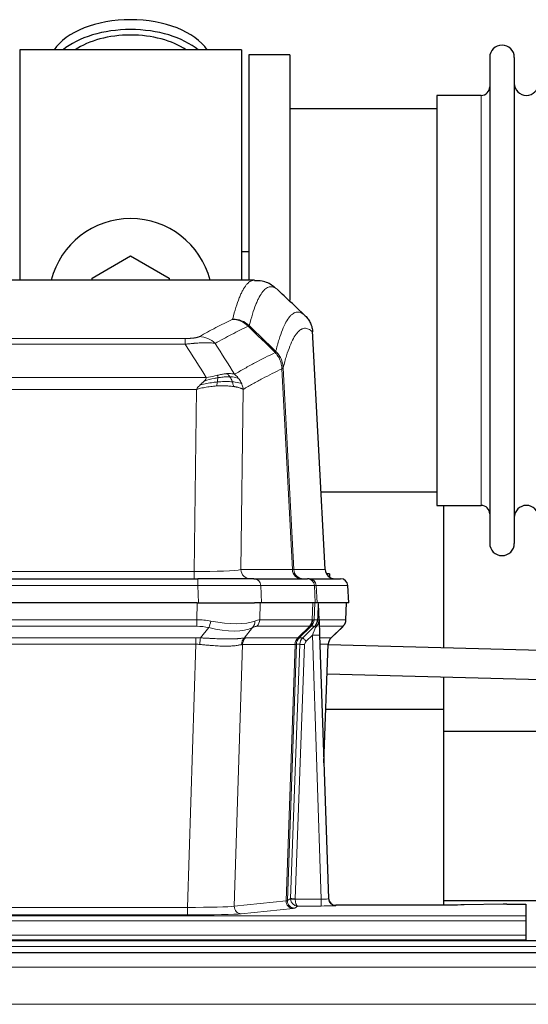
# Model space of a CAD drawing. Header units: inches. Extents: x 0 to 17820, y -10 to 12600.
# Tile 56 of 117: x 2964 to 3175, y 10394 to 10803. Entities that reach past the tile are written whole.
import ezdxf

# ---------------------------------------------------------------- set-up
doc = ezdxf.new("R2010")
doc.units = ezdxf.units.IN
doc.layers.add('1', color=7, linetype='Continuous', true_color=0xffffff)

msp = doc.modelspace()

# ---------------------------------------------------------------- linework, layer by layer
at = {"layer": '1', "color": 2, "linetype": 'Continuous', "lineweight": 25}
for p, q in [((2964.09, 10790.649), (2964.09, 10695.049)), ((3056.09, 10790.649), (2964.09, 10790.649)), ((3056.09, 10790.649), (3056.09, 10695.049)), ((3076.09, 10788.649), (3059.09, 10788.649)), ((3059.09, 10788.649), (3059.09, 10695.051)), ((3076.09, 10788.649), (3076.09, 10686.649)), ((3159.09, 10787.549), (3159.09, 10585.749)), ((3169.29, 10787.549), (3169.29, 10585.749)), ((3155.59, 10771.799), (3137.09, 10771.799)), ((3137.09, 10771.799), (3137.09, 10601.499)), ((3137.095, 10766.149), (3076.09, 10766.149)), ((3059.08, 10706.768), (3056.071, 10706.768)), ((2994.09, 10695.887), (3010.09, 10705.124)), ((3010.09, 10705.124), (3026.09, 10695.887)), ((3061.443, 10695.044), (2798.736, 10695.044)), ((2994.09, 10695.044), (2994.09, 10695.887)), ((3026.09, 10695.887), (3026.09, 10695.044)), ((3090.865, 10574.832), (3085.594, 10673.968)), ((3089.151, 10607.149), (3137.095, 10607.149)), ((3137.09, 10601.499), (3155.59, 10601.499)), ((3140.09, 10542.317), (3140.09, 10601.502)), ((2822.179, 10571.044), (3038, 10571.044)), ((3061.255, 10571.044), (3038, 10571.044)), ((3061.255, 10571.044), (3083.429, 10571.044)), ((3084.126, 10571.044), (3083.429, 10571.044)), ((3084.126, 10571.044), (3097.237, 10571.044)), ((3092.59, 10573.149), (3091.337, 10573.149)), ((3092.59, 10573.149), (3092.59, 10571.75)), ((3100.628, 10561.044), (3100.247, 10568.203)), ((3037.701, 10561.044), (2822.478, 10561.044)), ((3037.701, 10561.044), (3061.56, 10561.044)), ((3064.455, 10561.044), (3061.56, 10561.044)), ((3086.709, 10561.044), (3064.455, 10561.044)), ((3087.494, 10561.044), (3086.709, 10561.044)), ((3100.611, 10561.044), (3087.494, 10561.044)), ((3088.301, 10553.883), (3088.074, 10560.613)), ((3099.439, 10554.034), (3099.687, 10561.044)), ((3088.302, 10553.833), (3088.301, 10553.883)), ((3093.289, 10546.52), (3098.026, 10551.029)), ((3088.51, 10547.566), (3092.199, 10438.189)), ((3090.298, 10494.541), (3092.077, 10543.815)), ((3140.09, 10516.768), (3140.09, 10530.314)), ((3140.09, 10516.768), (3091.093, 10516.768)), ((3140.09, 10435.495), (3140.09, 10516.768)), ((3226.09, 10507.555), (3140.09, 10507.555)), ((3092.199, 10438.189), (3092.206, 10438.055)), ((3226.09, 10437.268), (3140.09, 10437.268)), ((3164.633, 10435.832), (3148.469, 10435.587)), ((3166.132, 10435.843), (3174.089, 10435.843)), ((3174.089, 10435.843), (3174.089, 10431.069)), ((3125.089, 10435.423), (3095.187, 10435.423)), ((3174.089, 10431.069), (3174.089, 10429)), ((3174.089, 10429), (3174.089, 10422.974)), ((3660.59, 10420.649), (2683.59, 10420.649)), ((2686.089, 10421.044), (3174.089, 10421.044)), ((3174.089, 10422.974), (3174.089, 10421.044)), ((3174.089, 10421.044), (3174.089, 10420.649)), ((3660.59, 10415.649), (2683.59, 10415.649))]:
    msp.add_line(p, q, dxfattribs=at)
at = {"layer": '1', "color": 110, "linetype": 'Continuous', "lineweight": 13}
for p, q in [((3155.59, 10771.799), (3155.59, 10601.499)), ((3090.853, 10574.835), (3085.605, 10673.53)), ((2827.418, 10670.837), (3032.761, 10670.837)), ((3032.761, 10668.421), (3032.761, 10670.837)), ((3032.761, 10668.421), (2827.418, 10668.421)), ((3077.206, 10574.835), (3072.854, 10658.227)), ((3073.41, 10658.703), (3077.787, 10574.835)), ((2818.687, 10654.59), (3041.492, 10654.59)), ((3037.379, 10649.692), (2822.8, 10649.692)), ((3036.411, 10574.009), (3037.379, 10649.692)), ((3056.811, 10649.682), (3055.854, 10574.835)), ((3055.854, 10574.835), (3077.206, 10574.835)), ((3077.787, 10574.835), (3090.853, 10574.835)), ((2823.768, 10574.009), (3036.411, 10574.009)), ((3036.411, 10571.044), (3036.411, 10574.009)), ((3038, 10571.044), (3038, 10568.201)), ((3038, 10568.201), (2822.179, 10568.201)), ((3038.293, 10561.044), (3038, 10568.201)), ((3064.162, 10568.201), (3064.455, 10561.044)), ((3086.336, 10568.201), (3064.162, 10568.201)), ((3086.709, 10561.044), (3086.336, 10568.201)), ((3087.12, 10568.201), (3087.494, 10561.044)), ((3100.231, 10568.201), (3087.12, 10568.201)), ((3100.611, 10561.044), (3100.231, 10568.201)), ((3037.51, 10554.05), (3037.701, 10561.044)), ((3063.883, 10561.044), (3063.692, 10554.05)), ((3085.44, 10554.05), (3085.683, 10561.044)), ((3086.468, 10561.044), (3086.225, 10554.05)), ((3099.423, 10554.05), (3099.671, 10561.044)), ((2822.669, 10554.05), (3037.51, 10554.05)), ((3037.51, 10551.312), (3037.51, 10554.05)), ((3063.692, 10554.05), (3085.44, 10554.05)), ((3086.225, 10554.05), (3087.686, 10554.05)), ((3088.295, 10554.05), (3099.423, 10554.05)), ((3037.51, 10551.312), (2822.669, 10551.312)), ((3039.081, 10546.485), (3042.534, 10550.754)), ((3060.733, 10550.754), (3057.24, 10546.436)), ((3084.257, 10551.312), (3062.51, 10551.312)), ((3079.477, 10546.504), (3084.423, 10551.3)), ((3084.969, 10551.3), (3080.077, 10546.556)), ((3081.514, 10546.562), (3086.441, 10551.312)), ((3086.441, 10551.312), (3085.007, 10551.312)), ((3098.205, 10551.312), (3088.385, 10551.312)), ((3093.297, 10546.539), (3098.11, 10551.12)), ((2823.011, 10546.562), (3037.168, 10546.562)), ((3037.168, 10543.824), (3037.168, 10546.562)), ((3057.743, 10546.504), (3079.477, 10546.504)), ((3080.102, 10546.562), (3081.514, 10546.562)), ((3085.512, 10547.569), (3082.902, 10545.054)), ((3089.206, 10438.028), (3085.512, 10547.569)), ((3088.544, 10546.562), (3093.284, 10546.562)), ((3037.168, 10543.824), (2823.011, 10543.824)), ((3033.694, 10434.538), (3037.168, 10543.824)), ((3056.561, 10543.783), (3053.103, 10435.007)), ((3078.295, 10543.783), (3056.561, 10543.783)), ((3074.588, 10437.254), (3078.301, 10543.783)), ((3078.884, 10543.827), (3075.174, 10437.368)), ((3076.402, 10438.265), (3080.294, 10543.827)), ((3082.291, 10543.686), (3078.4, 10438.124)), ((3080.294, 10543.827), (3078.884, 10543.827)), ((3092.066, 10543.827), (3088.636, 10543.827)), ((3090.293, 10494.714), (3092.066, 10543.827)), ((3053.103, 10435.007), (3074.588, 10437.254)), ((3075.174, 10437.368), (3076.402, 10438.265)), ((3078.401, 10438.028), (3089.206, 10438.028)), ((3089.206, 10438.028), (3089.206, 10435.134)), ((2826.485, 10434.538), (3033.694, 10434.538)), ((3033.694, 10431.435), (2826.485, 10431.435)), ((3033.694, 10434.538), (3033.694, 10431.435)), ((3077.497, 10434.137), (3056.012, 10431.89)), ((3079.364, 10435.134), (3078.17, 10434.262)), ((3089.206, 10435.134), (3079.364, 10435.134)), ((3095.187, 10435.423), (3095.197, 10435.291)), ((2686.089, 10431.069), (3174.089, 10431.069)), ((2686.089, 10429), (3174.089, 10429)), ((2686.089, 10422.974), (3174.089, 10422.974)), ((3660.59, 10418.285), (2683.59, 10418.285)), ((3660.59, 10409.791), (2683.59, 10409.791)), ((3660.59, 10394.309), (2683.59, 10394.309))]:
    msp.add_line(p, q, dxfattribs=at)
at = {"layer": '1', "color": 2, "linetype": 'Continuous', "lineweight": 25}
for centre, radius, start, end in [((3164.19, 10787.549), 5.1, 0, 180), ((3155.59, 10775.299), 3.5, 270, 0), ((3174.29, 10776.799), 5, 180, 0), ((3010.09, 10686.649), 34, 14.29875, 165.70125), ((3155.59, 10597.999), 3.5, 0, 90), ((3174.29, 10596.499), 5, 0, 180), ((3164.19, 10585.749), 5.1, 180, 0), ((3094.86, 10575.044), 4, 182.9487, 270), ((3097.251, 10568.044), 3, 3.83197, 90)]:
    msp.add_arc(centre, radius, start, end, dxfattribs=at)
for centre, major_axis, ratio, start_param, end_param in [((3010.09, 10783.719), (34, 0), 0.5735764, 0.3633693, 2.7782723), ((3010.09, 10779.623), (34, 0), 0.5735764, 0.6009523, 2.5406894), ((3010.09, 10779.623), (-30, 0), 0.5735764, 4.712389, 5.5877152), ((3010.09, 10779.623), (-30, 0), 0.5735764, 3.8370627, 4.712389), ((3088.51, 10547.74), (-0.227, 6.726), 0.0008736, 0.4374328, 1.5967123), ((3095.333, 10553.998), (3.174, -2.434), 0.9869112, 6.1322815, 6.2830018), ((3096.074, 10543.662), (-3.886, 0.947), 0.998973, 5.7186048, 6.4862172), ((3095.186, 10438.427), (-0.15, 3), 0.998739, 1.5545356, 3.0917055), ((3166.135, 10435.764), (-3, 0), 0.0262223, 4.7133912, 5.2365954)]:
    msp.add_ellipse(centre, major_axis=major_axis, ratio=ratio, start_param=start_param, end_param=end_param, dxfattribs=at)
at = {"layer": '1', "color": 110, "linetype": 'Continuous', "lineweight": 13}
for centre, major_axis, ratio, start_param, end_param in [((3052.269, 10668.827), (-4.281, 9.037), 0.9659395, 5.0815715, 5.8272089), ((3052.456, 10668.987), (-9.695, 2.45), 0.9931439, 4.2008878, 4.9582972), ((3038.608, 10661.681), (4.97, -8.677), 0.9635717, 1.8622888, 2.6052468), ((3036.491, 10575.044), (20.002, 0.052), 0.0517476, 4.708281, 6.0295934), ((3059.73, 10575.044), (0, 4), 0.9702957, 1.6231562, 3.1415927), ((3081.082, 10575.044), (0, -4), 0.9702957, 4.7647489, 6.2831853), ((3057.761, 10575.044), (-20.038, 0.208), 0.001459, 2.8976729, 3.1068244), ((3081.779, 10575.044), (0, -4), 0.9993908, 4.7647489, 6.2831853), ((3094.845, 10575.044), (0, -4), 0.9993908, 4.7647489, 6.2831853), ((3061.255, 10568.044), (0, -3), 0.9702957, 1.6231562, 3.1415927), ((3083.429, 10568.044), (0, -3), 0.9702957, 1.6231562, 3.1415927), ((3084.126, 10568.044), (0, -3), 0.9993908, 1.6231562, 3.1415927), ((3097.237, 10568.044), (0, -3), 0.9993908, 1.6231562, 3.1415927), ((3037.948, 10568.044), (27.018, 0.123), 0.0058026, 0.2445567, 1.5688664), ((3060.108, 10568.044), (27.029, 0.156), 0.000812, 0.0348973, 0.2440487), ((3036.861, 10531.19), (26.983, 1.545), 0.8452785, 1.2775604, 1.4983912), ((3036.861, 10531.19), (27.492, 22.639), 0.1155218, 0.1441436, 0.3649744), ((3059.813, 10554.19), (0, -4), 0.9702957, 0.7679449, 1.5358897), ((3081.561, 10554.19), (0, -4), 0.9702957, 0.7679449, 1.5358897), ((3081.727, 10554.178), (-0.603, -3.954), 0.9772749, 0.9153799, 1.6837369), ((3082.192, 10554.178), (1.703, -3.619), 0.9971774, 0.3287851, 1.0971421), ((3082.23, 10554.19), (0, -4), 0.9993908, 0.7679449, 1.5358897), ((3058.43, 10531.189), (27.661, 22.629), 0.1172119, 0.1096857, 0.1416658), ((3059.58, 10564.279), (-26.658, 10.191), 0.0473724, 2.9456198, 3.0909709), ((3058.43, 10531.19), (27.808, 22.856), 0.0163197, 0.0204946, 0.0524749), ((3089.684, 10553.98), (-1.999, 0.077), 0.1036431, 0.0350743, 0.8106069), ((3095.428, 10554.19), (0, 4), 0.9993908, 3.9095375, 4.6774824), ((3036.861, 10528.312), (16.721, 16.271), 0.9721633, 0.5640914, 0.7849223), ((3042.534, 10553.631), (-0.881, -3.902), 0.2224052, 0.7930597, 1.5799958), ((3037.764, 10564.279), (-25.873, 10.634), 0.4068526, 1.919368, 2.8032049), ((3037.764, 10564.279), (-26.677, 8.186), 0.3267204, 1.882912, 2.7667489), ((3058.037, 10553.631), (1.736, -3.604), 0.8689501, 0.3464596, 1.1333957), ((3039.557, 10528.312), (23.46, 22.829), 0.1194803, 0.122173, 0.3430038), ((3061.126, 10528.312), (23.636, 22.829), 0.1185164, 0.0901184, 0.1220986), ((3059.58, 10564.279), (-25.449, 12.923), 0.0600246, 2.9512599, 3.096611), ((3061.207, 10528.312), (23.81, 22.997), 0.0168485, 0.0174428, 0.0494227), ((3085.512, 10547.639), (1.856, 4.567), 0.0053314, 4.6992705, 5.4949999), ((3083.665, 10554.19), (3.533, 1.889), 0.9978056, 4.9883689, 5.1348692), ((3087.83, 10549.873), (1.388, -1.44), 0.0242285, 3.1658454, 3.9417885), ((3088.416, 10550.528), (1.583, -1.222), 0.0276319, 3.169255, 3.9405385), ((3074.389, 10528.312), (23.826, 22.997), 0.016839, 6.1714068, 6.3006297), ((3036.379, 10522.562), (17.528, 16.98), 0.9676454, 0.7049973, 0.7848448), ((3039.081, 10543.608), (0.32, 3.987), 0.0824896, 0.7712526, 1.5399639), ((3059.936, 10543.559), (-0.926, 3.891), 0.9457602, 0.5436933, 1.3082514), ((3060.439, 10543.626), (0, 4), 0.9702957, 0.7679449, 1.5315264), ((3033.677, 10522.395), (24.592, 23.931), 0.1189226, 0.1216051, 0.196623), ((3082.173, 10543.626), (0, 4), 0.9702957, 0.7679449, 1.5315264), ((3082.179, 10543.626), (-0.019, 4), 0.9702844, 0.7633847, 1.5270253), ((3082.854, 10543.679), (-1.442, 3.731), 0.998056, 0.3995344, 1.1665625), ((3082.879, 10543.685), (0, 4), 0.9993908, 0.7679449, 1.5351916), ((3055.265, 10522.545), (24.848, 24.014), 0.016851, 0.0174345, 0.0398878), ((3084.291, 10543.685), (2.83, 2.828), 0.9993905, 1.5533429, 2.3205896), ((3082.902, 10545.124), (1.388, -1.44), 0.0242285, 3.1658454, 4.7375178), ((3085.512, 10547.465), (2.998, 0.101), 0.0348797, 6.2820091, 7.8528054), ((3096.061, 10543.685), (0, -4), 0.9993908, 3.9095375, 4.6767843), ((3068.416, 10522.545), (24.879, 24.014), 0.016827, 6.2565923, 6.3006169), ((3036.379, 10519.684), (2.819, 24.028), 0.8253154, 0.0219437, 0.1017912), ((3036.373, 10519.517), (20.559, 24.143), 0.1188179, 0.0965282, 0.1715462), ((3058.042, 10519.668), (20.849, 24.157), 0.0182437, 0.0122069, 0.0346602), ((3082.291, 10543.756), (1.999, -0.074), 0.0348758, 3.1764983, 4.7136745), ((3084.291, 10543.615), (1.703, 1.052), 0.998638, 1.7848011, 2.5520479), ((3071.193, 10519.668), (20.882, 24.158), 0.0154016, 6.2548756, 6.2989002), ((3077.497, 10437.136), (0.312, -2.984), 0.969741, 4.5720353, 6.175756), ((3055.171, 10437.282), (20.016, 0.105), 0.0266879, 6.037898, 6.2472222), ((3078.17, 10437.261), (1.769, -2.423), 0.9990158, 4.0464368, 5.6519121), ((3079.4, 10438.159), (0.383, 2.976), 0.9995817, 1.6633943, 1.7591598), ((3078.4, 10438.194), (1.999, -0.074), 0.0348758, 3.1764983, 4.7136745), ((3078.401, 10438.098), (-1.997, -0.118), 0.0348391, 0.0373692, 1.5687431), ((3079.364, 10438.133), (-0.98, 2.84), 0.9849493, 1.294853, 2.8045628), ((3079.4, 10438.089), (0.606, 0.798), 0.9977276, 2.1839428, 2.2797083), ((3079.364, 10438.133), (-0.028, 3), 0.3214645, 1.6026847, 3.1123946), ((3089.194, 10438.29), (-3.005, 0.103), 0.0869619, 1.577888, 3.1486843), ((3095.197, 10438.29), (-2.991, -0.235), 0.9996552, 0.0000105, 1.4923863), ((3033.688, 10435.036), (20.013, 0.095), 0.0248544, 4.7125895, 6.0379715), ((3033.688, 10432.037), (-23.012, 0), 0.0261647, 1.5710736, 2.8964556), ((3056.012, 10434.889), (0.312, -2.984), 0.969741, 4.5720353, 6.175756), ((3055.171, 10434.283), (23.014, 0), 0.0261612, 6.0380559, 6.2473801), ((3089.194, 10435.291), (-6.003, 0), 0.0262109, 1.5728579, 3.1436542)]:
    msp.add_ellipse(centre, major_axis=major_axis, ratio=ratio, start_param=start_param, end_param=end_param, dxfattribs=at)
for points, knots in [([(3052.456, 10678.923), (3052.894, 10680.662), (3053.784, 10683.858), (3054.705, 10686.493), (3055.407, 10688.258), (3055.643, 10688.811), (3056.119, 10689.847), (3056.359, 10690.33), (3057.084, 10691.673), (3057.575, 10692.428), (3058.199, 10693.195), (3058.324, 10693.34), (3058.575, 10693.611), (3058.954, 10693.992), (3059.336, 10694.294), (3060.107, 10694.791), (3060.72, 10695.015), (3061.343, 10695.044), (3061.436, 10695.044)], [0, 0, 0, 0, 0.1619138, 0.3238276, 0.3238276, 0.4047846, 0.4047846, 0.4857415, 0.4857415, 0.6476553, 0.6476553, 0.6881337, 0.6881337, 0.7286122, 0.8095691, 0.8095691, 0.9714829, 1, 1, 1, 1]), ([(3071.298, 10690.897), (3070.74, 10691.41), (3069.638, 10692.154), (3068.028, 10692.425), (3066.985, 10692.043), (3066.213, 10691.545), (3065.83, 10691.244), (3065.451, 10690.863), (3065.199, 10690.591), (3065.074, 10690.447), (3064.45, 10689.68), (3063.958, 10688.925), (3063.231, 10687.583), (3062.991, 10687.1), (3062.515, 10686.065), (3062.279, 10685.512), (3061.576, 10683.748), (3060.654, 10681.116), (3059.762, 10677.922), (3059.324, 10676.184)], [0, 0, 0, 0, 0.125, 0.25, 0.375, 0.375, 0.4375, 0.46875, 0.46875, 0.5, 0.5, 0.625, 0.625, 0.6875, 0.6875, 0.75, 0.75, 0.875, 1, 1, 1, 1]), ([(3070.321, 10665.469), (3070.377, 10665.692), (3070.433, 10665.912), (3070.545, 10666.349), (3070.713, 10666.996), (3071.109, 10668.459), (3071.452, 10669.631), (3072.145, 10671.865), (3073.086, 10674.552), (3074.544, 10677.71), (3075.548, 10679.232), (3076.122, 10679.925), (3076.186, 10679.999), (3076.314, 10680.144), (3076.507, 10680.354), (3076.958, 10680.797), (3077.35, 10681.094), (3077.678, 10681.296), (3077.744, 10681.335), (3077.876, 10681.406), (3078.074, 10681.507), (3078.539, 10681.694), (3078.942, 10681.772), (3079.754, 10681.819), (3080.851, 10681.589), (3081.979, 10680.775), (3082.55, 10680.221)], [0, 0, 0, 0, 0.015625, 0.015625, 0.03125, 0.0625, 0.125, 0.125, 0.25, 0.375, 0.5, 0.5, 0.515625, 0.515625, 0.53125, 0.5625, 0.625, 0.625, 0.640625, 0.640625, 0.65625, 0.6875, 0.75, 0.75, 0.875, 1, 1, 1, 1]), ([(3038.608, 10671.587), (3039.742, 10672.239), (3040.877, 10672.878), (3043.149, 10674.128), (3044.287, 10674.739), (3047.702, 10676.533), (3049.984, 10677.674), (3052.269, 10678.761)], [0, 0, 0, 0, 0.25, 0.25, 0.5, 0.5, 1, 1, 1, 1]), ([(3052.456, 10678.923), (3052.45, 10678.896), (3052.431, 10678.869), (3052.368, 10678.815), (3052.325, 10678.788), (3052.269, 10678.761)], [0, 0, 0, 0, 0.5, 0.5, 1, 1, 1, 1]), ([(3058.865, 10675.945), (3056.577, 10674.856), (3054.293, 10673.713), (3050.874, 10671.917), (3049.735, 10671.305), (3047.46, 10670.054), (3046.323, 10669.415), (3045.188, 10668.762)], [0, 0, 0, 0, 0.5, 0.5, 0.75, 0.75, 1, 1, 1, 1]), ([(3085.605, 10673.53), (3085.036, 10674.076), (3083.911, 10674.875), (3082.817, 10675.092), (3082.008, 10675.037), (3081.606, 10674.955), (3081.142, 10674.763), (3080.944, 10674.661), (3080.813, 10674.588), (3080.747, 10674.549), (3080.419, 10674.345), (3080.029, 10674.044), (3079.579, 10673.598), (3079.387, 10673.387), (3079.259, 10673.241), (3079.196, 10673.166), (3078.623, 10672.47), (3077.622, 10670.943), (3076.167, 10667.782), (3074.761, 10663.751), (3073.855, 10660.483), (3073.41, 10658.703)], [0, 0, 0, 0, 0.125, 0.25, 0.25, 0.3125, 0.34375, 0.359375, 0.359375, 0.375, 0.375, 0.4375, 0.46875, 0.484375, 0.484375, 0.5, 0.5, 0.625, 0.75, 0.875, 1, 1, 1, 1]), ([(3038.608, 10671.587), (3038.587, 10671.575), (3038.565, 10671.563), (3038.519, 10671.539), (3038.494, 10671.527), (3038.419, 10671.491), (3038.365, 10671.467), (3038.247, 10671.42), (3038.183, 10671.397), (3038.047, 10671.352), (3037.973, 10671.329), (3037.816, 10671.284), (3037.732, 10671.262), (3037.597, 10671.23), (3037.55, 10671.219), (3037.454, 10671.198), (3037.404, 10671.187), (3037.25, 10671.156), (3037.142, 10671.136), (3036.914, 10671.097), (3036.794, 10671.079), (3036.605, 10671.052), (3036.508, 10671.038), (3036.407, 10671.026), (3036.339, 10671.017), (3036.304, 10671.013), (3036.129, 10670.993), (3035.985, 10670.978), (3035.538, 10670.935), (3035.221, 10670.912), (3034.801, 10670.888), (3034.716, 10670.883), (3034.543, 10670.875), (3034.456, 10670.871), (3034.195, 10670.861), (3034.019, 10670.855), (3033.664, 10670.846), (3033.485, 10670.843), (3033.125, 10670.838), (3032.943, 10670.837), (3032.761, 10670.837)], [0, 0, 0, 0, 0.03125, 0.03125, 0.0625, 0.0625, 0.125, 0.125, 0.1875, 0.1875, 0.25, 0.25, 0.3125, 0.3125, 0.34375, 0.34375, 0.375, 0.375, 0.4375, 0.4375, 0.5, 0.5, 0.53125, 0.546875, 0.546875, 0.5625, 0.5625, 0.625, 0.625, 0.75, 0.75, 0.78125, 0.78125, 0.8125, 0.8125, 0.875, 0.875, 0.9375, 0.9375, 1, 1, 1, 1]), ([(3045.188, 10668.762), (3044.89, 10668.817), (3044.564, 10668.865), (3043.851, 10668.945), (3043.464, 10668.977), (3042.836, 10669.012), (3042.564, 10669.024), (3042.279, 10669.032), (3042.164, 10669.035), (3042.106, 10669.037), (3041.93, 10669.041), (3041.811, 10669.043), (3041.209, 10669.05), (3040.7, 10669.046), (3040.028, 10669.029), (3039.891, 10669.025), (3039.684, 10669.018), (3039.615, 10669.016), (3039.475, 10669.01), (3039.405, 10669.008), (3039.053, 10668.993), (3038.766, 10668.979), (3037.89, 10668.93), (3037.285, 10668.888), (3036.582, 10668.83), (3036.503, 10668.823), (3036.345, 10668.809), (3036.266, 10668.803), (3036.028, 10668.781), (3035.869, 10668.767), (3035.389, 10668.721), (3035.067, 10668.689), (3034.091, 10668.584), (3033.431, 10668.507), (3032.761, 10668.421)], [0, 0, 0, 0, 0.125, 0.125, 0.25, 0.25, 0.3125, 0.328125, 0.328125, 0.34375, 0.34375, 0.375, 0.375, 0.5, 0.5, 0.53125, 0.53125, 0.546875, 0.546875, 0.5625, 0.5625, 0.625, 0.625, 0.75, 0.75, 0.765625, 0.765625, 0.78125, 0.78125, 0.8125, 0.8125, 0.875, 0.875, 1, 1, 1, 1]), ([(3053.255, 10655.968), (3054.653, 10656.801), (3056.052, 10657.615), (3058.855, 10659.2), (3060.257, 10659.972), (3064.471, 10662.227), (3067.287, 10663.647), (3070.109, 10664.986)], [0, 0, 0, 0, 0.25, 0.25, 0.5, 0.5, 1, 1, 1, 1]), ([(3070.321, 10665.469), (3070.3, 10665.421), (3070.284, 10665.345), (3070.226, 10665.172), (3070.184, 10665.075), (3070.109, 10664.986)], [0, 0, 0, 0, 0.5, 0.5, 1, 1, 1, 1]), ([(3070.109, 10664.986), (3070.517, 10664.542), (3070.89, 10664.057), (3071.549, 10663.019), (3071.834, 10662.467), (3072.306, 10661.315), (3072.491, 10660.714), (3072.755, 10659.486), (3072.833, 10658.858), (3072.854, 10658.227)], [0, 0, 0, 0, 0.25, 0.25, 0.5, 0.5, 0.75, 0.75, 1, 1, 1, 1]), ([(3070.321, 10665.469), (3070.51, 10665.277), (3070.912, 10664.871), (3071.477, 10664.164), (3072.032, 10663.331), (3072.648, 10662.15), (3073.207, 10660.6), (3073.342, 10659.335), (3073.41, 10658.703)], [0, 0, 0, 0, 0.1064395, 0.2252974, 0.3565726, 0.5002636, 0.7501339, 1, 1, 1, 1]), ([(3053.255, 10655.968), (3052.562, 10656.192), (3051.796, 10656.286), (3050.669, 10656.271), (3050.378, 10656.255), (3050.079, 10656.229)], [0, 0, 0, 0, 0.75, 0.75, 1, 1, 1, 1]), ([(3072.854, 10658.227), (3070.168, 10656.951), (3067.488, 10655.602), (3063.478, 10653.465), (3062.142, 10652.735), (3059.475, 10651.236), (3058.142, 10650.468), (3056.811, 10649.682)], [0, 0, 0, 0, 0.5, 0.5, 0.75, 0.75, 1, 1, 1, 1]), ([(3073.41, 10658.703), (3073.403, 10658.685), (3073.377, 10658.614), (3073.27, 10658.503), (3073.077, 10658.369), (3072.923, 10658.271), (3072.854, 10658.227)], [0, 0, 0, 0, 0.1283244, 0.5000876, 0.7752121, 1, 1, 1, 1]), ([(3038.95, 10651.528), (3039.16, 10651.73), (3039.453, 10652.012), (3039.9, 10652.425), (3040.253, 10652.764), (3040.506, 10653.026), (3040.622, 10653.147)], [0, 0, 0, 0, 0.3659786, 0.5111863, 0.7766492, 1, 1, 1, 1]), ([(3046.092, 10652.759), (3045.514, 10652.705), (3044.926, 10652.64), (3042.552, 10652.327), (3040.723, 10651.98), (3038.95, 10651.528)], [0, 0, 0, 0, 0.25, 0.25, 1, 1, 1, 1]), ([(3040.622, 10653.147), (3040.855, 10653.407), (3041.277, 10653.879), (3041.426, 10654.37), (3041.492, 10654.59)], [0, 0, 0, 0, 0.5515604, 1, 1, 1, 1]), ([(3046.26, 10654.501), (3045.803, 10654.423), (3045.339, 10654.335), (3043.468, 10653.945), (3042.032, 10653.569), (3040.622, 10653.147)], [0, 0, 0, 0, 0.25, 0.25, 1, 1, 1, 1]), ([(3046.11, 10655.534), (3045.75, 10655.453), (3045.383, 10655.37), (3043.889, 10655.036), (3042.713, 10654.779), (3041.492, 10654.59)], [0, 0, 0, 0, 0.25, 0.25, 1, 1, 1, 1]), ([(3045.777, 10651.108), (3045.81, 10651.271), (3045.85, 10651.457), (3045.931, 10651.859), (3045.974, 10652.076), (3046.042, 10652.451), (3046.068, 10652.604), (3046.092, 10652.759)], [0, 0, 0, 0, 0.375, 0.375, 0.75, 0.75, 1, 1, 1, 1]), ([(3046.092, 10652.759), (3046.104, 10652.836), (3046.115, 10652.914), (3046.16, 10653.224), (3046.189, 10653.455), (3046.233, 10653.9), (3046.248, 10654.113), (3046.258, 10654.375), (3046.26, 10654.439), (3046.26, 10654.501)], [0, 0, 0, 0, 0.125, 0.125, 0.5, 0.5, 0.875, 0.875, 1, 1, 1, 1]), ([(3052.29, 10652.844), (3052.072, 10652.862), (3051.849, 10652.878), (3050.93, 10652.93), (3050.189, 10652.946), (3048.624, 10652.927), (3047.801, 10652.892), (3046.667, 10652.809), (3046.381, 10652.786), (3046.092, 10652.759)], [0, 0, 0, 0, 0.125, 0.125, 0.5, 0.5, 0.875, 0.875, 1, 1, 1, 1]), ([(3050.079, 10656.229), (3049.93, 10656.216), (3049.779, 10656.201), (3049.164, 10656.13), (3048.685, 10656.055), (3047.691, 10655.874), (3047.176, 10655.767), (3046.469, 10655.613), (3046.29, 10655.574), (3046.11, 10655.534)], [0, 0, 0, 0, 0.125, 0.125, 0.5, 0.5, 0.875, 0.875, 1, 1, 1, 1]), ([(3046.26, 10654.501), (3046.262, 10654.625), (3046.26, 10654.741), (3046.247, 10655.006), (3046.231, 10655.143), (3046.183, 10655.372), (3046.151, 10655.465), (3046.11, 10655.534)], [0, 0, 0, 0, 0.25, 0.25, 0.625, 0.625, 1, 1, 1, 1]), ([(3051.304, 10654.907), (3051.118, 10654.913), (3050.929, 10654.917), (3050.157, 10654.919), (3049.547, 10654.894), (3048.277, 10654.79), (3047.618, 10654.712), (3046.716, 10654.577), (3046.489, 10654.54), (3046.26, 10654.501)], [0, 0, 0, 0, 0.125, 0.125, 0.5, 0.5, 0.875, 0.875, 1, 1, 1, 1]), ([(3051.304, 10654.907), (3051.205, 10655.057), (3051.104, 10655.198), (3050.847, 10655.527), (3050.69, 10655.701), (3050.379, 10656.001), (3050.226, 10656.128), (3050.079, 10656.229)], [0, 0, 0, 0, 0.25, 0.25, 0.625, 0.625, 1, 1, 1, 1]), ([(3054.962, 10654.161), (3054.263, 10654.492), (3053.393, 10654.717), (3052.032, 10654.868), (3051.675, 10654.894), (3051.304, 10654.907)], [0, 0, 0, 0, 0.75, 0.75, 1, 1, 1, 1]), ([(3052.29, 10652.844), (3052.259, 10652.935), (3052.226, 10653.026), (3052.092, 10653.389), (3051.979, 10653.662), (3051.73, 10654.187), (3051.593, 10654.44), (3051.402, 10654.755), (3051.353, 10654.832), (3051.304, 10654.907)], [0, 0, 0, 0, 0.125, 0.125, 0.5, 0.5, 0.875, 0.875, 1, 1, 1, 1]), ([(3052.78, 10650.883), (3052.708, 10651.283), (3052.609, 10651.777), (3052.407, 10652.483), (3052.351, 10652.663), (3052.29, 10652.844)], [0, 0, 0, 0, 0.75, 0.75, 1, 1, 1, 1]), ([(3056.172, 10652.02), (3055.56, 10652.306), (3054.664, 10652.546), (3053.134, 10652.763), (3052.724, 10652.808), (3052.29, 10652.844)], [0, 0, 0, 0, 0.75, 0.75, 1, 1, 1, 1]), ([(3054.962, 10654.161), (3054.839, 10654.327), (3054.711, 10654.49), (3054.379, 10654.887), (3054.168, 10655.117), (3053.726, 10655.557), (3053.495, 10655.768), (3053.255, 10655.968)], [0, 0, 0, 0, 0.25, 0.25, 0.625, 0.625, 1, 1, 1, 1]), ([(3056.172, 10652.02), (3056.133, 10652.115), (3056.093, 10652.209), (3055.925, 10652.581), (3055.786, 10652.856), (3055.483, 10653.393), (3055.319, 10653.654), (3055.083, 10653.994), (3055.023, 10654.078), (3054.962, 10654.161)], [0, 0, 0, 0, 0.125, 0.125, 0.5, 0.5, 0.875, 0.875, 1, 1, 1, 1]), ([(3037.379, 10649.692), (3037.502, 10649.872), (3037.778, 10650.277), (3038.311, 10650.888), (3038.724, 10651.302), (3038.95, 10651.528)], [0, 0, 0, 0, 0.2664231, 0.5992998, 1, 1, 1, 1]), ([(3045.777, 10651.108), (3045.37, 10651.079), (3044.564, 10651.021), (3043.331, 10650.886), (3042.107, 10650.717), (3040.894, 10650.513), (3039.7, 10650.274), (3038.529, 10650.005), (3037.76, 10649.795), (3037.379, 10649.692)], [0, 0, 0, 0, 0.1523218, 0.3014284, 0.4473536, 0.5901335, 0.7298066, 0.8664141, 1, 1, 1, 1]), ([(3052.78, 10650.883), (3052.471, 10650.925), (3051.864, 10651.007), (3050.881, 10651.096), (3049.878, 10651.156), (3048.858, 10651.187), (3047.831, 10651.189), (3046.809, 10651.166), (3046.117, 10651.127), (3045.777, 10651.108)], [0, 0, 0, 0, 0.1580483, 0.3110147, 0.4589091, 0.6017421, 0.7395257, 0.8722733, 1, 1, 1, 1]), ([(3056.811, 10649.682), (3056.69, 10649.754), (3056.456, 10649.893), (3056.015, 10650.085), (3055.545, 10650.257), (3055.056, 10650.408), (3054.563, 10650.538), (3054.081, 10650.649), (3053.62, 10650.743), (3053.192, 10650.82), (3052.911, 10650.863), (3052.78, 10650.883)], [0, 0, 0, 0, 0.1527923, 0.2951653, 0.4271184, 0.5486511, 0.6597631, 0.7604539, 0.8507236, 0.9305721, 1, 1, 1, 1]), ([(3056.811, 10649.682), (3056.727, 10650.279), (3056.585, 10650.871), (3056.322, 10651.641), (3056.25, 10651.832), (3056.172, 10652.02)], [0, 0, 0, 0, 0.75, 0.75, 1, 1, 1, 1]), ([(3087.686, 10554.05), (3087.707, 10554.602), (3087.729, 10555.154), (3087.772, 10556.256), (3087.794, 10556.807), (3087.826, 10557.631), (3087.837, 10557.906), (3087.859, 10558.455), (3087.87, 10558.729), (3087.893, 10559.276), (3087.904, 10559.549), (3087.921, 10559.958), (3087.927, 10560.094), (3087.938, 10560.365), (3087.944, 10560.501), (3087.95, 10560.636)], [0, 0, 0, 0, 0.25, 0.25, 0.5, 0.5, 0.625, 0.625, 0.75, 0.75, 0.875, 0.875, 0.9375, 0.9375, 1, 1, 1, 1]), ([(3039.081, 10546.485), (3039.599, 10546.462), (3040.114, 10546.438), (3041.14, 10546.386), (3041.65, 10546.36), (3042.284, 10546.327), (3042.411, 10546.321), (3042.664, 10546.308), (3042.79, 10546.301), (3043.167, 10546.282), (3043.416, 10546.269), (3044.158, 10546.232), (3044.645, 10546.208), (3045.604, 10546.165), (3046.076, 10546.145), (3047.004, 10546.11), (3047.461, 10546.095), (3048.134, 10546.076), (3048.357, 10546.07), (3048.688, 10546.063), (3048.798, 10546.06), (3048.962, 10546.057), (3049.016, 10546.056), (3049.125, 10546.054), (3049.611, 10546.046), (3050.08, 10546.042), (3050.885, 10546.04), (3051.663, 10546.045), (3052.386, 10546.061), (3053.082, 10546.082), (3053.416, 10546.096), (3053.816, 10546.116), (3053.895, 10546.12), (3054.052, 10546.128), (3054.129, 10546.133), (3054.358, 10546.146), (3054.506, 10546.156), (3054.935, 10546.186), (3055.204, 10546.207), (3055.705, 10546.253), (3055.939, 10546.276), (3056.37, 10546.323), (3056.569, 10546.347), (3056.931, 10546.393), (3057.094, 10546.416), (3057.24, 10546.436)], [0, 0, 0, 0, 0.0625, 0.0625, 0.125, 0.125, 0.140625, 0.140625, 0.15625, 0.15625, 0.1875, 0.1875, 0.25, 0.25, 0.3125, 0.3125, 0.375, 0.375, 0.40625, 0.40625, 0.421875, 0.421875, 0.4296875, 0.4296875, 0.4375, 0.5, 0.5, 0.5625, 0.625, 0.625, 0.6875, 0.6875, 0.703125, 0.703125, 0.71875, 0.71875, 0.75, 0.75, 0.8125, 0.8125, 0.875, 0.875, 0.9375, 0.9375, 1, 1, 1, 1]), ([(3056.141, 10543.723), (3055.986, 10543.681), (3055.814, 10543.638), (3055.438, 10543.552), (3055.235, 10543.51), (3054.797, 10543.428), (3054.563, 10543.388), (3054.063, 10543.313), (3053.797, 10543.278), (3053.375, 10543.23), (3053.23, 10543.215), (3053.007, 10543.193), (3052.931, 10543.186), (3052.779, 10543.173), (3052.702, 10543.166), (3052.314, 10543.135), (3051.991, 10543.113), (3051.321, 10543.079), (3050.627, 10543.054), (3049.886, 10543.046), (3049.12, 10543.046), (3048.726, 10543.051), (3048.268, 10543.062), (3048.217, 10543.063), (3048.114, 10543.066), (3048.063, 10543.068), (3047.908, 10543.072), (3047.597, 10543.082), (3047.282, 10543.094), (3046.647, 10543.121), (3046.216, 10543.143), (3045.342, 10543.196), (3044.898, 10543.225), (3043.996, 10543.291), (3043.539, 10543.328), (3042.842, 10543.386), (3042.607, 10543.406), (3042.254, 10543.437), (3042.135, 10543.448), (3041.897, 10543.469), (3041.778, 10543.479), (3041.182, 10543.533), (3040.702, 10543.578), (3039.737, 10543.668), (3039.251, 10543.713), (3038.762, 10543.757)], [0, 0, 0, 0, 0.0625, 0.0625, 0.125, 0.125, 0.1875, 0.1875, 0.25, 0.25, 0.28125, 0.28125, 0.296875, 0.296875, 0.3125, 0.3125, 0.375, 0.375, 0.4375, 0.5, 0.5, 0.5625, 0.5625, 0.5703125, 0.5703125, 0.578125, 0.578125, 0.59375, 0.625, 0.625, 0.6875, 0.6875, 0.75, 0.75, 0.8125, 0.8125, 0.84375, 0.84375, 0.859375, 0.859375, 0.875, 0.875, 0.9375, 0.9375, 1, 1, 1, 1]), ([(3078.863, 10543.823), (3078.827, 10543.809), (3078.762, 10543.799), (3078.574, 10543.785), (3078.452, 10543.783), (3078.301, 10543.783)], [0, 0, 0, 0, 0.5, 0.5, 1, 1, 1, 1])]:
    msp.add_open_spline(points, degree=3, knots=knots, dxfattribs=at)
at = {"layer": '1', "color": 2, "linetype": 'Continuous', "lineweight": 25}
for points, knots in [([(3070.16, 10691.729), (3069.814, 10692.081), (3068.391, 10693.273), (3065.424, 10694.783), (3062.59, 10694.869), (3061.467, 10694.797)], [0, 0, 0, 0, 0.1889149, 0.7020037, 1, 1, 1, 1]), ([(3082.55, 10680.221), (3082.776, 10680.006), (3082.993, 10679.78), (3083.403, 10679.309), (3083.597, 10679.063), (3083.961, 10678.554), (3084.131, 10678.29), (3084.445, 10677.747), (3084.59, 10677.468), (3084.851, 10676.897), (3084.968, 10676.605), (3085.174, 10676.01), (3085.263, 10675.708), (3085.486, 10674.789), (3085.576, 10674.162), (3085.605, 10673.53)], [0, 0, 0, 0, 0.125, 0.125, 0.25, 0.25, 0.375, 0.375, 0.5, 0.5, 0.625, 0.625, 0.75, 0.75, 1, 1, 1, 1]), ([(3086.833, 10551.749), (3086.85, 10551.77), (3086.866, 10551.792), (3086.899, 10551.836), (3086.914, 10551.858), (3086.961, 10551.924), (3086.992, 10551.968), (3087.079, 10552.101), (3087.133, 10552.19), (3087.233, 10552.371), (3087.28, 10552.463), (3087.344, 10552.603), (3087.365, 10552.65), (3087.404, 10552.745), (3087.423, 10552.792), (3087.476, 10552.935), (3087.508, 10553.031), (3087.564, 10553.226), (3087.588, 10553.324), (3087.63, 10553.525), (3087.647, 10553.626), (3087.666, 10553.783), (3087.672, 10553.835), (3087.681, 10553.942), (3087.684, 10553.996), (3087.686, 10554.05)], [0, 0, 0, 0, 0.03125, 0.03125, 0.0625, 0.0625, 0.125, 0.125, 0.25, 0.25, 0.375, 0.375, 0.4375, 0.4375, 0.5, 0.5, 0.625, 0.625, 0.75, 0.75, 0.875, 0.875, 0.9375, 0.9375, 1, 1, 1, 1]), ([(3086.838, 10550.852), (3086.877, 10550.892), (3086.917, 10550.932), (3086.994, 10551.013), (3087.032, 10551.053), (3087.145, 10551.177), (3087.218, 10551.262), (3087.288, 10551.349)], [0, 0, 0, 0, 0.25, 0.25, 0.5, 0.5, 1, 1, 1, 1]), ([(3087.288, 10551.349), (3087.307, 10551.373), (3087.327, 10551.395), (3087.367, 10551.439), (3087.387, 10551.46), (3087.427, 10551.502), (3087.447, 10551.523), (3087.487, 10551.565), (3087.506, 10551.585), (3087.564, 10551.648), (3087.602, 10551.691), (3087.674, 10551.777), (3087.709, 10551.821), (3087.776, 10551.912), (3087.808, 10551.958), (3087.854, 10552.029), (3087.869, 10552.053), (3087.898, 10552.102), (3087.913, 10552.126), (3087.982, 10552.25), (3088.032, 10552.352), (3088.118, 10552.563), (3088.155, 10552.671), (3088.193, 10552.811), (3088.201, 10552.839), (3088.215, 10552.896), (3088.221, 10552.925), (3088.24, 10553.01), (3088.251, 10553.068), (3088.279, 10553.241), (3088.304, 10553.475), (3088.307, 10553.713), (3088.302, 10553.833)], [0, 0, 0, 0, 0.03125, 0.03125, 0.0625, 0.0625, 0.09375, 0.09375, 0.125, 0.125, 0.1875, 0.1875, 0.25, 0.25, 0.3125, 0.3125, 0.34375, 0.34375, 0.375, 0.375, 0.5, 0.5, 0.625, 0.625, 0.65625, 0.65625, 0.6875, 0.6875, 0.75, 0.75, 0.875, 1, 1, 1, 1]), ([(3098.507, 10551.564), (3098.564, 10551.632), (3098.692, 10551.815), (3098.942, 10552.196), (3099.247, 10552.879), (3099.452, 10553.53), (3099.421, 10553.942), (3099.415, 10553.997)], [0, 0, 0, 0, 0.2255282, 0.4356233, 0.6511466, 0.9537437, 1, 1, 1, 1]), ([(3148.469, 10435.587), (3144.936, 10435.534), (3141.134, 10435.493), (3133.251, 10435.437), (3129.17, 10435.423), (3125.089, 10435.423)], [0, 0, 0, 0, 0.5, 0.5, 1, 1, 1, 1])]:
    msp.add_open_spline(points, degree=3, knots=knots, dxfattribs=at)
for points, degree in [([(3078.04, 10684.501), (3075.793, 10686.633), (3073.546, 10688.765), (3071.298, 10690.897)], 3), ([(3082.548, 10680.223), (3078.04, 10684.501)], 1), ([(3087.95, 10560.636), (3087.954, 10560.632), (3087.978, 10560.624), (3088.036, 10560.617), (3088.074, 10560.613)], 3), ([(3258.241, 10539.222), (3202.848, 10540.672), (3147.454, 10542.123), (3092.061, 10543.574)], 3), ([(3091.628, 10531.581), (3147.312, 10530.123), (3202.996, 10528.664), (3258.68, 10527.206)], 3)]:
    msp.add_open_spline(points, degree=degree, dxfattribs=at)
at = {"layer": '1', "color": 110, "linetype": 'Continuous', "lineweight": 13}
for points in [[(3059.324, 10676.184), (3059.283, 10676.156), (3059.166, 10676.088), (3058.978, 10675.996), (3058.865, 10675.945)], [(3070.109, 10664.986), (3066.362, 10668.639), (3062.614, 10672.292), (3058.865, 10675.945)], [(3059.324, 10676.184), (3062.99, 10672.613), (3066.656, 10669.041), (3070.321, 10665.469)], [(3045.188, 10668.762), (3047.892, 10664.501), (3050.581, 10660.236), (3053.255, 10655.968)], [(3041.492, 10654.59), (3038.599, 10659.205), (3035.689, 10663.815), (3032.761, 10668.421)], [(3079.482, 10546.504), (3079.646, 10546.51), (3079.908, 10546.524), (3080.042, 10546.545), (3080.077, 10546.556)]]:
    msp.add_open_spline(points, degree=3, dxfattribs=at)
for points, weights in [([(3079.477, 10546.504), (3079.48, 10546.504), (3079.482, 10546.504)], [0.499999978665, 0.500000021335, 0.499999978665]), ([(3078.301, 10543.783), (3078.298, 10543.783), (3078.295, 10543.783)], [0.500000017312, 0.499999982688, 0.500000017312])]:
    msp.add_rational_spline(points, weights, degree=2, dxfattribs=at)

doc.saveas('drawing.dxf')
